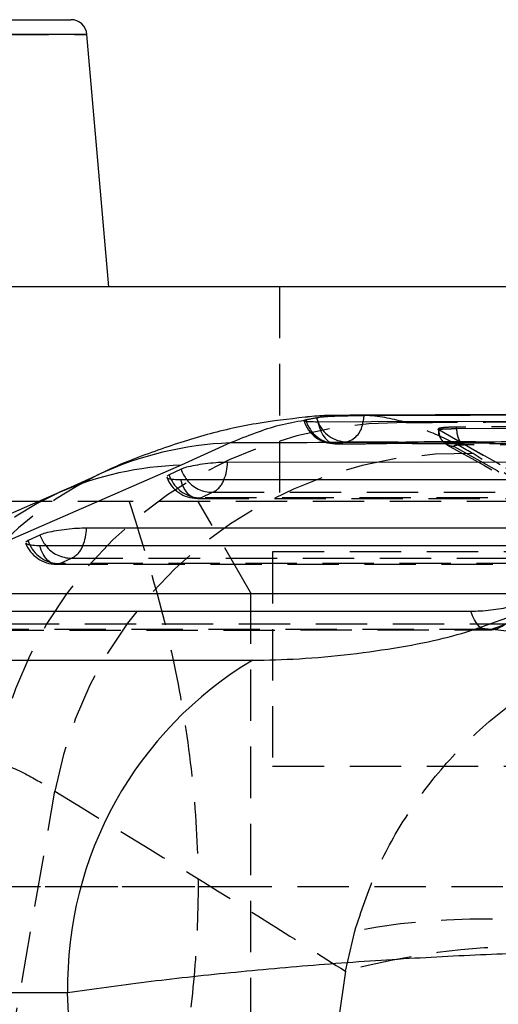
# Model space of a CAD drawing. Extents: x 15 to 185, y 7 to 146.
# Tile 13 of 39: x 83 to 89, y 25 to 38. Entities that reach past the tile are written whole.
import ezdxf

# ---------------------------------------------------------------- set-up
doc = ezdxf.new("R2010")
doc.units = 0
doc.header["$LTSCALE"] = 0.5
doc.linetypes.add('HIDDEN', pattern=[1.905, 1.27, -0.635])
doc.layers.get('0').update_dxf_attribs({"linetype": 'CONTINUOUS'})

msp = doc.modelspace()

# ---------------------------------------------------------------- linework, layer by layer
at = {"color": 7, "linetype": 'CONTINUOUS'}
for p, q in [((78.2637, 37.5182), (83.838, 37.5182)), ((84.31, 34.2182), (84.0372, 37.3356)), ((101.1261, 34.2182), (79.6863, 34.2182)), ((86.875, 32.6013), (86.7433, 32.5771)), ((96.5062, 32.6659), (87.2891, 32.6343)), ((86.7433, 32.5771), (86.7181, 32.5679)), ((85.8082, 32.2898), (85.201, 32.0151)), ((85.0534, 31.8962), (85.027, 31.8792)), ((85.2003, 31.9648), (85.0534, 31.8962)), ((88.8693, 30.0003), (94.2738, 31.9578)), ((83.6948, 31.6776), (78.8939, 29.5831)), ((83.4439, 31.5682), (75.56, 31.5682)), ((83.457, 31.1515), (83.31, 31.0829)), ((83.31, 31.0829), (83.2836, 31.0659)), ((81.042, 29.6063), (86.0862, 29.6051)), ((83.7982, 25.4981), (78.7549, 25.4996)), ((83.8386, 24.6869), (83.7982, 25.4981))]:
    msp.add_line(p, q, dxfattribs=at)
at = {"color": 8, "linetype": 'CONTINUOUS'}
for p, q in [((84.0372, 37.3356), (78.1408, 37.3356)), ((86.875, 32.6013), (86.8908, 32.5544)), ((85.0759, 31.8434), (85.0534, 31.8962)), ((83.3325, 31.0301), (83.31, 31.0829))]:
    msp.add_line(p, q, dxfattribs=at)
at = {"color": 7, "linetype": 'HIDDEN'}
for p, q in [((82.9308, 37.3356), (84.0372, 37.3356)), ((86.4169, 34.2182), (86.4169, 31.5682)), ((86.865, 32.5938), (86.7225, 32.5658)), ((96.3416, 32.5291), (88.6061, 32.485)), ((88.6061, 32.4667), (96.3416, 32.5119)), ((88.6061, 32.4667), (88.6061, 32.485)), ((88.3794, 32.461), (88.3794, 32.4519)), ((88.3856, 32.4479), (88.3856, 32.4542)), ((88.3856, 32.4542), (92.4584, 30.1349)), ((87.1229, 32.281), (87.2517, 32.3032)), ((85.4442, 31.612), (85.5912, 31.6806)), ((84.56, 31.5682), (83.4439, 31.5682)), ((99.847, 31.5682), (84.56, 31.5682)), ((86.06, 30.4436), (85.4107, 31.5682)), ((90.7781, 30.9432), (86.3298, 30.9432)), ((86.3298, 30.9432), (86.3298, 28.2932)), ((83.7009, 30.7987), (83.8478, 30.8673)), ((86.06, 30.4436), (86.06, 22.0432)), ((89.2318, 30.0549), (89.0327, 29.9864)), ((90.7781, 28.2932), (86.3298, 28.2932)), ((83.0678, 24.6869), (83.642, 27.9864)), ((89.1798, 26.8057), (62.06, 26.8057)), ((86.06, 26.8057), (82.1404, 26.8057)), ((87.2328, 25.7633), (87.3481, 26.26)), ((87.2328, 25.7633), (87.076, 24.6869))]:
    msp.add_line(p, q, dxfattribs=at)
at = {"color": 8, "linetype": 'CONTINUOUS', "flags": 128}
msp.add_lwpolyline([(87.4615, 32.6247), (87.451, 32.5611), (87.4485, 32.5501)], dxfattribs=at)
at = {"color": 7, "linetype": 'CONTINUOUS', "flags": 128}
for points in [[(96.0833, 32.6483), (95.4154, 32.6465), (92.7253, 32.6394), (87.4615, 32.6247)], [(86.8913, 32.5523), (87.5534, 32.5535), (90.2436, 32.5582), (95.5194, 32.5667)], [(85.201, 32.0151), (80.9634, 30.1667), (80.3994, 29.9207)], [(94.1394, 32.0498), (93.467, 32.0499), (90.7772, 32.0501), (85.7763, 32.0505)], [(85.1966, 31.8372), (85.8691, 31.8372), (88.5588, 31.837), (93.5077, 31.8367)], [(91.7781, 31.2372), (91.1057, 31.2372), (88.416, 31.2372), (84.0329, 31.2372)], [(83.4532, 31.024), (84.1257, 31.024), (86.8154, 31.024), (91.1464, 31.0241)], [(89.4168, 30.4247), (88.7444, 30.4247), (86.0547, 30.4243), (82.2895, 30.4239)], [(81.7099, 30.2106), (82.3823, 30.2107), (85.072, 30.2111), (88.7851, 30.2117)]]:
    msp.add_lwpolyline(points, dxfattribs=at)
at = {"color": 7, "linetype": 'HIDDEN', "flags": 128}
for points in [[(86.8913, 32.5523), (86.9064, 32.4917), (86.9269, 32.4363), (86.9521, 32.3875), (86.9814, 32.3467), (87.0141, 32.3149), (87.0491, 32.293), (87.0858, 32.2816), (87.1229, 32.281)], [(95.7522, 32.2988), (95.0795, 32.2975), (92.3889, 32.2921), (87.1229, 32.281)], [(87.2517, 32.3032), (87.9244, 32.3049), (90.615, 32.3116), (95.875, 32.3239)], [(85.4442, 31.612), (85.4071, 31.6052), (85.3698, 31.6092), (85.3334, 31.6241), (85.2989, 31.6494), (85.2672, 31.6844), (85.239, 31.7282), (85.2153, 31.7796), (85.1966, 31.8372)], [(85.5912, 31.6806), (86.2636, 31.6805), (88.9533, 31.6803), (93.9543, 31.6799)], [(85.4023, 31.6051), (91.22, 31.6047), (93.7133, 31.6045)], [(93.7552, 31.6114), (93.0828, 31.6115), (90.3931, 31.6117), (85.4442, 31.612)], [(83.7009, 30.7987), (83.6637, 30.7919), (83.6265, 30.7959), (83.5901, 30.8108), (83.5555, 30.8361), (83.5238, 30.8711), (83.4957, 30.9149), (83.4719, 30.9663), (83.4532, 31.024)], [(83.6589, 30.7918), (89.0441, 30.7919), (91.3521, 30.7919)], [(91.394, 30.7988), (90.7215, 30.7988), (88.0318, 30.7988), (83.7009, 30.7987)], [(83.8478, 30.8673), (84.5202, 30.8673), (87.21, 30.8673), (91.593, 30.8673)], [(89.0327, 29.9864), (88.9956, 29.9795), (88.9583, 29.9836), (88.9219, 29.9985), (88.8874, 30.0238), (88.8556, 30.0588), (88.8275, 30.1026), (88.8038, 30.1541), (88.7851, 30.2117)], [(82.1045, 30.054), (82.7769, 30.054), (85.4666, 30.0544), (89.2318, 30.0549)], [(81.9156, 29.9784), (86.8683, 29.9791), (88.9908, 29.9795)], [(89.0327, 29.9864), (88.3603, 29.9863), (85.6706, 29.9859), (81.9575, 29.9854)]]:
    msp.add_lwpolyline(points, dxfattribs=at)
at = {"color": 7, "linetype": 'CONTINUOUS'}
for centre, radius, start, end in [((83.838, 37.3182), 0.2, 5, 90), ((88.5572, 24.8794), 5.1304, 11.3969, 86.51333), ((88.4839, 25.5786), 4.6864, 120.77301, 180.98415)]:
    msp.add_arc(centre, radius, start, end, dxfattribs=at)
at = {"color": 7, "linetype": 'HIDDEN'}
for centre, radius, start, end in [((87.9153, 27.4533), 5.0894, 89.22443, 169.60666), ((87.1059, 32.6859), 0.406, 197.23275, 270.12472), ((87.1261, 32.6764), 0.3955, 194.54966, 269.53362), ((87.2552, 32.6931), 0.3899, 200.84017, 269.48784), ((87.1739, 32.5671), 0.2751, 286.4441, 356.45796), ((88.6627, 27.0532), 5.1066, 88.33973, 169.47008), ((86.1497, 27.8645), 4.4887, 116.14517, 175.93267), ((85.4023, 32.0111), 0.406, 200.99815, 269.99596), ((85.4432, 32.0192), 0.4072, 205.57834, 270.13772), ((85.5854, 32.0753), 0.3948, 217.33612, 270.83646), ((85.4835, 31.918), 0.2607, 294.39128, 340.78918), ((85.5554, 27.6582), 4.4298, 114.83217, 176.764), ((83.6589, 31.1978), 0.406, 201.00218, 270.00072), ((83.6998, 31.206), 0.4072, 205.58078, 270.14182), ((83.842, 31.2621), 0.3948, 217.33804, 270.84064), ((83.7401, 31.1047), 0.2607, 294.39425, 340.79717), ((89.0171, 30.2999), 0.3139, 272.84426, 357.35326), ((88.9908, 30.3854), 0.406, 270.00821, 288.98487), ((88.8993, 18.1574), 8.2497, 69.10573, 100.83831), ((89.5272, 17.3353), 8.7347, 74.77081, 105.22919)]:
    msp.add_arc(centre, radius, start, end, dxfattribs=at)
at = {"color": 8, "linetype": 'CONTINUOUS'}
for centre, radius, start, end in [((85.959, 28.086), 4.2064, 92.05383, 115.14201), ((85.3202, 27.9458), 4.071, 91.67871, 113.52757), ((85.1608, 32.0677), 0.6157, 337.5179, 358.40097), ((85.6222, 32.1136), 0.4473, 199.43129, 218.37712), ((83.8788, 31.3003), 0.4473, 199.43567, 218.37825), ((83.4174, 31.2544), 0.6157, 337.52444, 358.40466)]:
    msp.add_arc(centre, radius, start, end, dxfattribs=at)
at = {"color": 7, "linetype": 'CONTINUOUS'}
for points, knots in [([(86.7352, 32.6068), (86.5312, 32.5841), (86.1012, 32.5361), (85.4664, 32.3865), (84.817, 32.1714), (84.3828, 32.002), (84.1718, 31.8921), (84.1694, 31.8909)], [0, 0, 0, 0, 0.2196889, 0.4631465, 0.7205108, 0.9967646, 1, 1, 1, 1]), ([(87.4615, 32.6247), (87.4284, 32.6245), (87.3566, 32.624), (87.2284, 32.6217), (87.0967, 32.6176), (86.9818, 32.6119), (86.9095, 32.6061), (86.8834, 32.6025), (86.875, 32.6013)], [0, 0, 0, 0, 0.1604679, 0.3483251, 0.5360161, 0.7232788, 0.9100917, 1, 1, 1, 1]), ([(86.7212, 32.5664), (86.7236, 32.5641), (86.729, 32.5588), (86.7894, 32.5536), (86.8538, 32.5522), (86.8907, 32.5523), (86.8913, 32.5523)], [0, 0, 0, 0, 0.2893308, 0.6415683, 0.9946706, 1, 1, 1, 1]), ([(95.1573, 32.3222), (93.4892, 32.3166), (90.3736, 32.306), (87.2565, 32.2949), (85.8082, 32.2898)], [0, 0, 0, 0, 0.53537921, 1, 1, 1, 1]), ([(85.7763, 32.0505), (85.7386, 32.0497), (85.6622, 32.0482), (85.5291, 32.0361), (85.3998, 32.018), (85.2884, 31.9952), (85.2271, 31.9766), (85.2047, 31.9667), (85.2003, 31.9648)], [0, 0, 0, 0, 0.1858248, 0.3777933, 0.5697621, 0.7617304, 0.9536973, 1, 1, 1, 1]), ([(84.1708, 31.8943), (84.1342, 31.8768), (83.9895, 31.8079), (83.8171, 31.7332), (83.6883, 31.6774)], [0, 0, 0, 0, 0.25300112, 1, 1, 1, 1]), ([(85.0283, 31.8667), (85.0278, 31.8641), (85.0264, 31.8546), (85.0699, 31.8438), (85.1347, 31.8378), (85.1835, 31.8374), (85.1966, 31.8372)], [0, 0, 0, 0, 0.1376757, 0.5014951, 0.8653093, 1, 1, 1, 1]), ([(84.0329, 31.2372), (83.9953, 31.2365), (83.9188, 31.235), (83.7857, 31.2229), (83.6564, 31.2047), (83.545, 31.1819), (83.4838, 31.1633), (83.4613, 31.1534), (83.457, 31.1515)], [0, 0, 0, 0, 0.18581773, 0.3777882, 0.56975931, 0.76173071, 0.95370083, 1, 1, 1, 1]), ([(83.2849, 31.0534), (83.2845, 31.0508), (83.283, 31.0413), (83.3264, 31.0306), (83.3913, 31.0245), (83.44, 31.0241), (83.4532, 31.024)], [0, 0, 0, 0, 0.13727889, 0.50108072, 0.86489747, 1, 1, 1, 1]), ([(88.7851, 30.2117), (88.8219, 30.2124), (88.8975, 30.2139), (89.0297, 30.2258), (89.1587, 30.2438), (89.2639, 30.2648), (89.3105, 30.2792), (89.3307, 30.2854)], [0, 0, 0, 0, 0.2010784, 0.4131652, 0.6252513, 0.8373328, 1, 1, 1, 1]), ([(86.0862, 29.6051), (86.2738, 29.6088), (86.6491, 29.6162), (87.2978, 29.676), (87.9191, 29.7646), (88.4805, 29.8768), (88.7378, 29.9585), (88.8693, 30.0003)], [0, 0, 0, 0, 0.1973257, 0.3948323, 0.5898812, 0.7904984, 1, 1, 1, 1]), ([(93.5864, 25.8932), (93.3642, 25.916), (92.9197, 25.9617), (92.09, 26.0009), (91.1669, 26.017), (90.1674, 26.009), (89.1107, 25.9771), (88.0151, 25.9224), (86.9026, 25.8449), (85.8057, 25.7466), (84.752, 25.6311), (84.1162, 25.5424), (83.7982, 25.4981)], [0, 0, 0, 0, 0.1014342, 0.2028652, 0.3022121, 0.4015562, 0.5000796, 0.5986014, 0.6992984, 0.7999953, 0.8999969, 1, 1, 1, 1])]:
    msp.add_open_spline(points, degree=3, knots=knots, dxfattribs=at)
at = {"color": 7, "linetype": 'HIDDEN'}
for points, knots in [([(87.2872, 32.6284), (87.1187, 32.6308), (86.9315, 32.6334), (86.753, 32.6092), (86.7352, 32.6068)], [0, 0, 0, 0, 0.9003782, 1, 1, 1, 1]), ([(87.9842, 32.5423), (87.829, 32.5821), (87.6096, 32.6384), (87.3618, 32.6268), (87.2892, 32.6234)], [0, 0, 0, 0, 0.7072904, 1, 1, 1, 1]), ([(87.9842, 32.5423), (89.7256, 32.5511), (92.7296, 32.5662), (95.7353, 32.5802), (96.9985, 32.586)], [0, 0, 0, 0, 0.5797189, 1, 1, 1, 1]), ([(88.8106, 32.1577), (88.7001, 32.2209), (88.4788, 32.3474), (88.1492, 32.4773), (87.9842, 32.5423)], [0, 0, 0, 0, 0.4993442, 1, 1, 1, 1]), ([(88.6061, 32.485), (88.5648, 32.4843), (88.4822, 32.4828), (88.4028, 32.4746), (88.3735, 32.4645), (88.3825, 32.4568), (88.3856, 32.4542)], [0, 0, 0, 0, 0.2723184, 0.5446225, 0.8445848, 1, 1, 1, 1]), ([(88.3853, 32.448), (88.3853, 32.448), (88.3772, 32.4504), (88.3776, 32.4563), (88.427, 32.4625), (88.5122, 32.4658), (88.5808, 32.4667), (88.6061, 32.4667), (88.6061, 32.4667)], [0, 0, 0, 0, 0.0001035, 0.2685934, 0.5417599, 0.8434138, 0.9998965, 1, 1, 1, 1]), ([(88.3829, 32.4519), (88.3822, 32.4395), (88.3803, 32.4048), (88.4015, 32.3542), (88.4347, 32.3086), (88.4642, 32.2846), (88.4799, 32.2749), (88.4833, 32.2729), (88.4833, 32.2728)], [0, 0, 0, 0, 0.16781238, 0.4689432, 0.71976641, 0.94084606, 0.99917486, 1, 1, 1, 1]), ([(88.3855, 32.4478), (88.3854, 32.4479), (88.3854, 32.4479), (88.3853, 32.448), (88.3853, 32.448)], [0, 0, 0, 0, 0.9585397, 1, 1, 1, 1]), ([(92.4583, 30.1339), (92.043, 30.3732), (90.6856, 31.1554), (89.328, 31.9184), (88.3856, 32.4479)], [0, 0, 0, 0, 0.3059264, 1, 1, 1, 1]), ([(88.3856, 32.4478), (88.3881, 32.4219), (88.3932, 32.3701), (88.4367, 32.3043), (88.4997, 32.2573), (88.5507, 32.2496), (88.5762, 32.2458)], [0, 0, 0, 0, 0.2499998, 0.4999982, 0.7499998, 1, 1, 1, 1]), ([(88.6061, 32.4667), (88.6078, 32.4417), (88.6111, 32.3917), (88.6351, 32.3273), (88.6695, 32.2797), (88.6975, 32.2697), (88.7115, 32.2646)], [0, 0, 0, 0, 0.25000177, 0.50000559, 0.75000332, 1, 1, 1, 1]), ([(87.1068, 32.2798), (88.1054, 32.282), (90.9812, 32.2884), (93.857, 32.2935), (95.7342, 32.2968)], [0, 0, 0, 0, 0.34721864, 1, 1, 1, 1]), ([(88.4867, 32.2684), (89.311, 31.8075), (90.6684, 31.0485), (92.0242, 30.2609), (92.5566, 29.9516)], [0, 0, 0, 0, 0.6073266, 1, 1, 1, 1]), ([(88.7115, 32.2646), (88.6967, 32.2644), (88.6532, 32.2638), (88.6023, 32.2604), (88.5699, 32.254), (88.5742, 32.2485), (88.5763, 32.2458)], [0, 0, 0, 0, 0.15619914, 0.45712998, 0.72973398, 1, 1, 1, 1]), ([(88.5763, 32.2458), (89.5194, 31.7162), (90.8783, 30.9533), (92.238, 30.1711), (92.654, 29.9318)], [0, 0, 0, 0, 0.6940825, 1, 1, 1, 1]), ([(96.446, 32.3097), (96.334, 32.309), (95.7735, 32.3059), (93.4196, 32.2926), (90.9535, 32.2782), (88.9357, 32.266), (88.7115, 32.2646)], [0, 0, 0, 0, 0.0434776, 0.2173877, 0.913028, 1, 1, 1, 1]), ([(92.1303, 30.0292), (91.8871, 30.1915), (90.8003, 30.9167), (89.6801, 31.6154), (88.8106, 32.1577)], [0, 0, 0, 0, 0.2237799, 1, 1, 1, 1]), ([(84.56, 31.5682), (84.6895, 31.1566), (84.9485, 30.3337), (85.2271, 29.0665), (85.3946, 27.7754), (85.4282, 26.5309), (85.3407, 25.3542), (85.1114, 23.8671), (84.7813, 22.7753), (84.56, 22.0432)], [0, 0, 0, 0, 0.1323178, 0.2645983, 0.3998379, 0.5350531, 0.650254, 0.7654729, 1, 1, 1, 1]), ([(87.3481, 26.26), (87.4288, 26.5036), (87.5903, 26.9908), (87.9737, 27.6919), (88.4679, 28.3482), (89.0832, 28.9385), (89.7879, 29.4174), (90.4143, 29.7046), (91.1862, 29.9484), (91.7172, 30.0246), (92.1257, 30.0292), (92.1303, 30.0292)], [0, 0, 0, 0, 0.1148945, 0.2297951, 0.3576175, 0.4854517, 0.6172738, 0.7491065, 0.8052576, 0.9977998, 1, 1, 1, 1]), ([(82.9094, 28.3715), (83.0551, 28.3066), (83.3468, 28.1766), (83.5436, 28.0499), (83.642, 27.9864)], [0, 0, 0, 0, 0.4993484, 1, 1, 1, 1]), ([(83.642, 27.9864), (84.5348, 27.4438), (85.734, 26.7149), (86.9277, 25.957), (87.2328, 25.7633)], [0, 0, 0, 0, 0.7444505, 1, 1, 1, 1])]:
    msp.add_open_spline(points, degree=3, knots=knots, dxfattribs=at)
at = {"color": 8, "linetype": 'CONTINUOUS'}
for points, knots in [([(87.2892, 32.6234), (87.1903, 32.6285), (87.0553, 32.6354), (86.9052, 32.6026), (86.865, 32.5938)], [0, 0, 0, 0, 0.7325986, 1, 1, 1, 1]), ([(86.7225, 32.5658), (86.6207, 32.5489), (86.3308, 32.5006), (86.0139, 32.3727), (85.8082, 32.2898)], [0, 0, 0, 0, 0.3510764, 1, 1, 1, 1])]:
    msp.add_open_spline(points, degree=3, knots=knots, dxfattribs=at)

doc.saveas('drawing.dxf')
